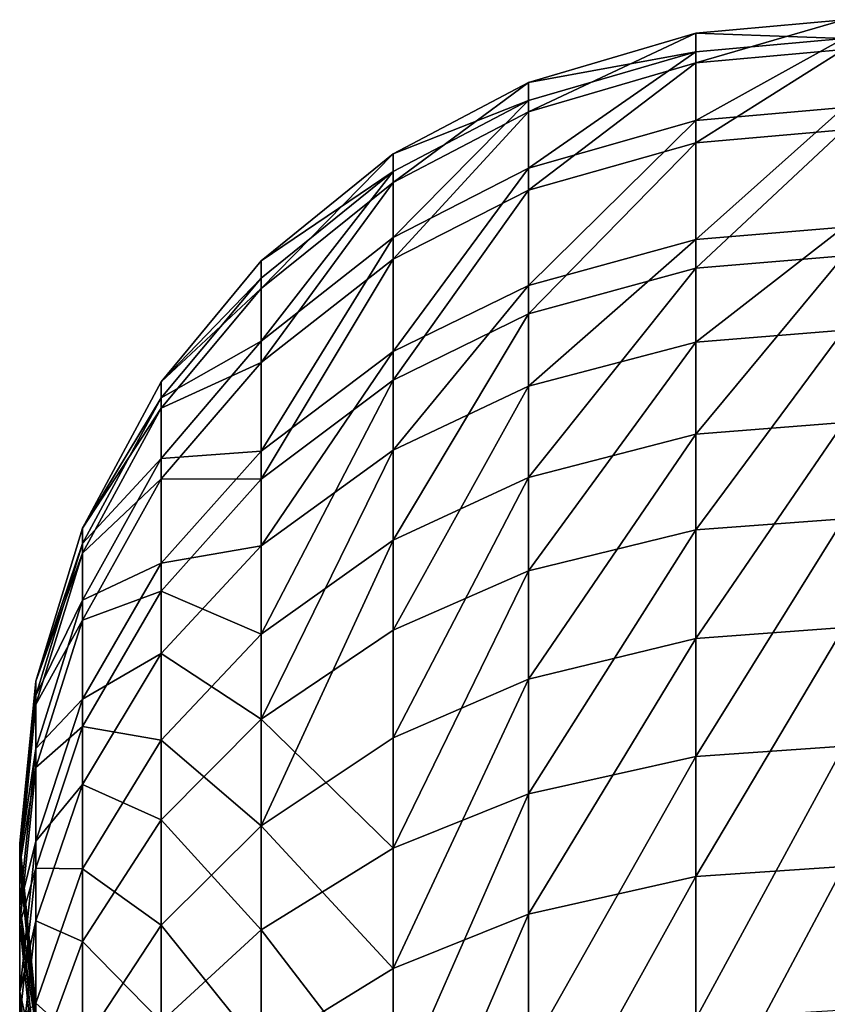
# Model space of a CAD drawing. Header units: millimetres. Extents: x 0 to 80, y -56 to 65.
# Tile 254 of 256: x 36.51 to 39.94, y 60.34 to 64.52. Entities that reach past the tile are written whole.
import ezdxf

# ---------------------------------------------------------------- set-up
doc = ezdxf.new("R2010")
doc.units = ezdxf.units.MM
doc.header["$LTSCALE"] = 25.4
doc.layers.get('0').update_dxf_attribs({"true_color": 0xff5454})

# ---------------------------------------------------------------- blocks, each defined once
blk = doc.blocks.new('SPIKE-LED-S-9101.STL')
at = {"color": 18, "true_color": 0x080808}
mesh = blk.add_polyface(dxfattribs=at)
corners = [(39.3796, 64.338, 34.9178), (40.0077, 64.5215, 36.5076), (40.0077, 64.3942, 34.9097), (39.3796, 64.4647, 36.5085)]
mesh.append_faces([[corners[k] for k in face] for face in [(0, 1, 2), (1, 0, 3)]], dxfattribs={"vtx0": -1, "color": 18})
mesh = blk.add_polyface(dxfattribs=at)
corners = [(39.3796, 64.4647, 36.5085), (40.0077, 64.442, 38.1096), (40.0077, 64.5215, 36.5076), (39.3796, 64.3856, 38.1032)]
mesh.append_faces([[corners[k] for k in face] for face in [(0, 1, 2), (1, 0, 3)]], dxfattribs={"vtx0": -1, "color": 18})
mesh = blk.add_polyface(dxfattribs=at)
corners = [(38.6683, 64.1305, 34.9479), (39.3796, 64.4647, 36.5085), (39.3796, 64.338, 34.9178), (38.6683, 64.2552, 36.5119)]
mesh.append_faces([[corners[k] for k in face] for face in [(0, 1, 2), (1, 0, 3)]], dxfattribs={"vtx0": -1, "color": 18})
mesh = blk.add_polyface(dxfattribs=at)
corners = [(38.6683, 64.2552, 36.5119), (39.3796, 64.3856, 38.1032), (39.3796, 64.4647, 36.5085), (38.6683, 64.1776, 38.0793)]
mesh.append_faces([[corners[k] for k in face] for face in [(0, 1, 2), (1, 0, 3)]], dxfattribs={"vtx0": -1, "color": 18})
mesh = blk.add_polyface(dxfattribs=at)
corners = [(39.3796, 64.0939, 39.7029), (40.0077, 64.442, 38.1096), (39.3796, 64.3856, 38.1032), (40.0077, 64.1489, 39.7168)]
mesh.append_faces([[corners[k] for k in face] for face in [(0, 1, 2), (1, 0, 3)]], dxfattribs={"vtx0": -1, "color": 18})
mesh = blk.add_polyface(dxfattribs=at)
corners = [(38.6683, 63.8908, 39.6515), (39.3796, 64.3856, 38.1032), (38.6683, 64.1776, 38.0793), (39.3796, 64.0939, 39.7029)]
mesh.append_faces([[corners[k] for k in face] for face in [(0, 1, 2), (1, 0, 3)]], dxfattribs={"vtx0": -1, "color": 18})
mesh = blk.add_polyface(dxfattribs=at)
corners = [(39.3796, 63.9992, 33.3083), (40.0077, 64.3942, 34.9097), (40.0077, 64.054, 33.2931), (39.3796, 64.338, 34.9178)]
mesh.append_faces([[corners[k] for k in face] for face in [(0, 1, 2), (1, 0, 3)]], dxfattribs={"vtx0": -1, "color": 18})
mesh = blk.add_polyface(dxfattribs=at)
corners = [(38.6683, 63.7972, 33.3642), (39.3796, 64.338, 34.9178), (39.3796, 63.9992, 33.3083), (38.6683, 64.1305, 34.9479)]
mesh.append_faces([[corners[k] for k in face] for face in [(0, 1, 2), (1, 0, 3)]], dxfattribs={"vtx0": -1, "color": 18})
mesh = blk.add_polyface(dxfattribs=at)
corners = [(38.0935, 63.8302, 34.9914), (38.6683, 64.2552, 36.5119), (38.6683, 64.1305, 34.9479), (38.0935, 63.9519, 36.5168)]
mesh.append_faces([[corners[k] for k in face] for face in [(0, 1, 2), (1, 0, 3)]], dxfattribs={"vtx0": -1, "color": 18})
mesh = blk.add_polyface(dxfattribs=at)
corners = [(38.0935, 63.9519, 36.5168), (38.6683, 64.1776, 38.0793), (38.6683, 64.2552, 36.5119), (38.0935, 63.8763, 38.0448)]
mesh.append_faces([[corners[k] for k in face] for face in [(0, 1, 2), (1, 0, 3)]], dxfattribs={"vtx0": -1, "color": 18})
mesh = blk.add_polyface(dxfattribs=at)
corners = [(38.0935, 63.5968, 39.5771), (38.6683, 64.1776, 38.0793), (38.0935, 63.8763, 38.0448), (38.6683, 63.8908, 39.6515)]
mesh.append_faces([[corners[k] for k in face] for face in [(0, 1, 2), (1, 0, 3)]], dxfattribs={"vtx0": -1, "color": 18})
mesh = blk.add_polyface(dxfattribs=at)
corners = [(39.3796, 63.5876, 41.2622), (40.0077, 64.1489, 39.7168), (39.3796, 64.0939, 39.7029), (40.0077, 63.6403, 41.2834)]
mesh.append_faces([[corners[k] for k in face] for face in [(0, 1, 2), (1, 0, 3)]], dxfattribs={"vtx0": -1, "color": 18})
mesh = blk.add_polyface(dxfattribs=at)
corners = [(38.0935, 63.5047, 33.4452), (38.6683, 64.1305, 34.9479), (38.6683, 63.7972, 33.3642), (38.0935, 63.8302, 34.9914)]
mesh.append_faces([[corners[k] for k in face] for face in [(0, 1, 2), (1, 0, 3)]], dxfattribs={"vtx0": -1, "color": 18})
mesh = blk.add_polyface(dxfattribs=at)
corners = [(38.6683, 63.3931, 41.1841), (39.3796, 64.0939, 39.7029), (38.6683, 63.8908, 39.6515), (39.3796, 63.5876, 41.2622)]
mesh.append_faces([[corners[k] for k in face] for face in [(0, 1, 2), (1, 0, 3)]], dxfattribs={"vtx0": -1, "color": 18})
mesh = blk.add_polyface(dxfattribs=at)
corners = [(39.3796, 63.4659, 31.754), (40.0077, 64.054, 33.2931), (40.0077, 63.5185, 31.7324), (39.3796, 63.9992, 33.3083)]
mesh.append_faces([[corners[k] for k in face] for face in [(0, 1, 2), (1, 0, 3)]], dxfattribs={"vtx0": -1, "color": 18})
mesh = blk.add_polyface(dxfattribs=at)
corners = [(38.6683, 63.2719, 31.8336), (39.3796, 63.9992, 33.3083), (39.3796, 63.4659, 31.754), (38.6683, 63.7972, 33.3642)]
mesh.append_faces([[corners[k] for k in face] for face in [(0, 1, 2), (1, 0, 3)]], dxfattribs={"vtx0": -1, "color": 18})
mesh = blk.add_polyface(dxfattribs=at)
corners = [(37.5328, 63.4969, 36.5242), (38.0935, 63.8763, 38.0448), (38.0935, 63.9519, 36.5168), (37.5328, 63.4244, 37.993)]
mesh.append_faces([[corners[k] for k in face] for face in [(0, 1, 2), (1, 0, 3)]], dxfattribs={"vtx0": -1, "color": 18})
mesh = blk.add_polyface(dxfattribs=at)
corners = [(37.5328, 63.3797, 35.0567), (38.0935, 63.9519, 36.5168), (38.0935, 63.8302, 34.9914), (37.5328, 63.4969, 36.5242)]
mesh.append_faces([[corners[k] for k in face] for face in [(0, 1, 2), (1, 0, 3)]], dxfattribs={"vtx0": -1, "color": 18})
mesh = blk.add_polyface(dxfattribs=at)
corners = [(37.5328, 63.1557, 39.4655), (38.0935, 63.8763, 38.0448), (37.5328, 63.4244, 37.993), (38.0935, 63.5968, 39.5771)]
mesh.append_faces([[corners[k] for k in face] for face in [(0, 1, 2), (1, 0, 3)]], dxfattribs={"vtx0": -1, "color": 18})
mesh = blk.add_polyface(dxfattribs=at)
corners = [(38.0935, 63.1116, 41.071), (38.6683, 63.8908, 39.6515), (38.0935, 63.5968, 39.5771), (38.6683, 63.3931, 41.1841)]
mesh.append_faces([[corners[k] for k in face] for face in [(0, 1, 2), (1, 0, 3)]], dxfattribs={"vtx0": -1, "color": 18})
mesh = blk.add_polyface(dxfattribs=at)
corners = [(37.5328, 63.0659, 33.5667), (38.0935, 63.8302, 34.9914), (38.0935, 63.5047, 33.4452), (37.5328, 63.3797, 35.0567)]
mesh.append_faces([[corners[k] for k in face] for face in [(0, 1, 2), (1, 0, 3)]], dxfattribs={"vtx0": -1, "color": 18})
mesh = blk.add_polyface(dxfattribs=at)
corners = [(38.0935, 62.9911, 31.9487), (38.6683, 63.7972, 33.3642), (38.6683, 63.2719, 31.8336), (38.0935, 63.5047, 33.4452)]
mesh.append_faces([[corners[k] for k in face] for face in [(0, 1, 2), (1, 0, 3)]], dxfattribs={"vtx0": -1, "color": 18})
mesh = blk.add_polyface(dxfattribs=at)
corners = [(39.3796, 63.1518, 42.2261), (40.0077, 63.6403, 41.2834), (39.3796, 63.5876, 41.2622), (40.0077, 63.2025, 42.2517)]
mesh.append_faces([[corners[k] for k in face] for face in [(0, 1, 2), (1, 0, 3)]], dxfattribs={"vtx0": -1, "color": 18})
mesh = blk.add_polyface(dxfattribs=at)
corners = [(37.5328, 62.6892, 40.9013), (38.0935, 63.5968, 39.5771), (37.5328, 63.1557, 39.4655), (38.0935, 63.1116, 41.071)]
mesh.append_faces([[corners[k] for k in face] for face in [(0, 1, 2), (1, 0, 3)]], dxfattribs={"vtx0": -1, "color": 18})
mesh = blk.add_polyface(dxfattribs=at)
corners = [(38.6683, 62.9647, 42.1316), (39.3796, 63.5876, 41.2622), (38.6683, 63.3931, 41.1841), (39.3796, 63.1518, 42.2261)]
mesh.append_faces([[corners[k] for k in face] for face in [(0, 1, 2), (1, 0, 3)]], dxfattribs={"vtx0": -1, "color": 18})
mesh = blk.add_polyface(dxfattribs=at)
corners = [(37.5328, 63.4244, 37.993), (37.109, 62.9839, 36.5325), (37.109, 62.9148, 37.9347), (37.5328, 63.4969, 36.5242)]
mesh.append_faces([[corners[k] for k in face] for face in [(0, 1, 2), (1, 0, 3)]], dxfattribs={"vtx0": -1, "color": 18})
mesh = blk.add_polyface(dxfattribs=at)
corners = [(37.109, 62.9839, 36.5325), (37.5328, 63.3797, 35.0567), (37.109, 62.8717, 35.1303), (37.5328, 63.4969, 36.5242)]
mesh.append_faces([[corners[k] for k in face] for face in [(0, 1, 2), (1, 0, 3)]], dxfattribs={"vtx0": -1, "color": 18})
mesh = blk.add_polyface(dxfattribs=at)
corners = [(37.5328, 62.5698, 32.1216), (38.0935, 63.5047, 33.4452), (38.0935, 62.9911, 31.9487), (37.5328, 63.0659, 33.5667)]
mesh.append_faces([[corners[k] for k in face] for face in [(0, 1, 2), (1, 0, 3)]], dxfattribs={"vtx0": -1, "color": 18})
mesh = blk.add_polyface(dxfattribs=at)
corners = [(39.3796, 62.7609, 30.2815), (40.0077, 63.5185, 31.7324), (40.0077, 62.8107, 30.2542), (39.3796, 63.4659, 31.754)]
mesh.append_faces([[corners[k] for k in face] for face in [(0, 1, 2), (1, 0, 3)]], dxfattribs={"vtx0": -1, "color": 18})
mesh = blk.add_polyface(dxfattribs=at)
corners = [(38.6683, 62.577, 30.3822), (39.3796, 63.4659, 31.754), (39.3796, 62.7609, 30.2815), (38.6683, 63.2719, 31.8336)]
mesh.append_faces([[corners[k] for k in face] for face in [(0, 1, 2), (1, 0, 3)]], dxfattribs={"vtx0": -1, "color": 18})
mesh = blk.add_polyface(dxfattribs=at)
corners = [(37.5328, 63.1557, 39.4655), (37.109, 62.9148, 37.9347), (37.109, 62.6584, 39.3397), (37.5328, 63.4244, 37.993)]
mesh.append_faces([[corners[k] for k in face] for face in [(0, 1, 2), (1, 0, 3)]], dxfattribs={"vtx0": -1, "color": 18})
mesh = blk.add_polyface(dxfattribs=at)
corners = [(37.109, 62.8717, 35.1303), (37.5328, 63.0659, 33.5667), (37.109, 62.5712, 33.7037), (37.5328, 63.3797, 35.0567)]
mesh.append_faces([[corners[k] for k in face] for face in [(0, 1, 2), (1, 0, 3)]], dxfattribs={"vtx0": -1, "color": 18})
mesh = blk.add_polyface(dxfattribs=at)
corners = [(38.0935, 62.6938, 41.9948), (38.6683, 63.3931, 41.1841), (38.0935, 63.1116, 41.071), (38.6683, 62.9647, 42.1316)]
mesh.append_faces([[corners[k] for k in face] for face in [(0, 1, 2), (1, 0, 3)]], dxfattribs={"vtx0": -1, "color": 18})
mesh = blk.add_polyface(dxfattribs=at)
corners = [(38.0935, 62.3109, 30.528), (38.6683, 63.2719, 31.8336), (38.6683, 62.577, 30.3822), (38.0935, 62.9911, 31.9487)]
mesh.append_faces([[corners[k] for k in face] for face in [(0, 1, 2), (1, 0, 3)]], dxfattribs={"vtx0": -1, "color": 18})
mesh = blk.add_polyface(dxfattribs=at)
corners = [(39.3796, 62.3546, 43.587), (40.0077, 63.2025, 42.2517), (39.3796, 63.1518, 42.2261), (40.0077, 62.4019, 43.6186)]
mesh.append_faces([[corners[k] for k in face] for face in [(0, 1, 2), (1, 0, 3)]], dxfattribs={"vtx0": -1, "color": 18})
mesh = blk.add_polyface(dxfattribs=at)
corners = [(37.5328, 62.6892, 40.9013), (37.109, 62.6584, 39.3397), (37.109, 62.213, 40.7099), (37.5328, 63.1557, 39.4655)]
mesh.append_faces([[corners[k] for k in face] for face in [(0, 1, 2), (1, 0, 3)]], dxfattribs={"vtx0": -1, "color": 18})
mesh = blk.add_polyface(dxfattribs=at)
corners = [(38.6683, 62.1805, 43.4704), (39.3796, 63.1518, 42.2261), (38.6683, 62.9647, 42.1316), (39.3796, 62.3546, 43.587)]
mesh.append_faces([[corners[k] for k in face] for face in [(0, 1, 2), (1, 0, 3)]], dxfattribs={"vtx0": -1, "color": 18})
mesh = blk.add_polyface(dxfattribs=at)
corners = [(37.5328, 62.2875, 41.7896), (38.0935, 63.1116, 41.071), (37.5328, 62.6892, 40.9013), (38.0935, 62.6938, 41.9948)]
mesh.append_faces([[corners[k] for k in face] for face in [(0, 1, 2), (1, 0, 3)]], dxfattribs={"vtx0": -1, "color": 18})
mesh = blk.add_polyface(dxfattribs=at)
corners = [(37.109, 62.5712, 33.7037), (37.5328, 62.5698, 32.1216), (37.109, 62.0948, 32.3164), (37.5328, 63.0659, 33.5667)]
mesh.append_faces([[corners[k] for k in face] for face in [(0, 1, 2), (1, 0, 3)]], dxfattribs={"vtx0": -1, "color": 18})
mesh = blk.add_polyface(dxfattribs=at)
corners = [(37.109, 62.9148, 37.9347), (36.7741, 62.362, 36.5425), (36.7741, 62.2972, 37.8639), (37.109, 62.9839, 36.5325)]
mesh.append_faces([[corners[k] for k in face] for face in [(0, 1, 2), (1, 0, 3)]], dxfattribs={"vtx0": -1, "color": 18})
mesh = blk.add_polyface(dxfattribs=at)
corners = [(36.7741, 62.362, 36.5425), (37.109, 62.8717, 35.1303), (36.7741, 62.2559, 35.2195), (37.109, 62.9839, 36.5325)]
mesh.append_faces([[corners[k] for k in face] for face in [(0, 1, 2), (1, 0, 3)]], dxfattribs={"vtx0": -1, "color": 18})
mesh = blk.add_polyface(dxfattribs=at)
corners = [(37.5328, 61.9115, 30.7468), (38.0935, 62.9911, 31.9487), (38.0935, 62.3109, 30.528), (37.5328, 62.5698, 32.1216)]
mesh.append_faces([[corners[k] for k in face] for face in [(0, 1, 2), (1, 0, 3)]], dxfattribs={"vtx0": -1, "color": 18})
mesh = blk.add_polyface(dxfattribs=at)
corners = [(38.0935, 61.9284, 43.3016), (38.6683, 62.9647, 42.1316), (38.0935, 62.6938, 41.9948), (38.6683, 62.1805, 43.4704)]
mesh.append_faces([[corners[k] for k in face] for face in [(0, 1, 2), (1, 0, 3)]], dxfattribs={"vtx0": -1, "color": 18})
mesh = blk.add_polyface(dxfattribs=at)
corners = [(37.109, 62.6584, 39.3397), (36.7741, 62.2972, 37.8639), (36.7741, 62.0556, 39.1872), (37.109, 62.9148, 37.9347)]
mesh.append_faces([[corners[k] for k in face] for face in [(0, 1, 2), (1, 0, 3)]], dxfattribs={"vtx0": -1, "color": 18})
mesh = blk.add_polyface(dxfattribs=at)
corners = [(36.7741, 62.2559, 35.2195), (37.109, 62.5712, 33.7037), (36.7741, 61.9714, 33.8698), (37.109, 62.8717, 35.1303)]
mesh.append_faces([[corners[k] for k in face] for face in [(0, 1, 2), (1, 0, 3)]], dxfattribs={"vtx0": -1, "color": 18})
mesh = blk.add_polyface(dxfattribs=at)
corners = [(39.3796, 61.8929, 28.8832), (40.0077, 62.8107, 30.2542), (40.0077, 61.9395, 28.8508), (39.3796, 62.7609, 30.2815)]
mesh.append_faces([[corners[k] for k in face] for face in [(0, 1, 2), (1, 0, 3)]], dxfattribs={"vtx0": -1, "color": 18})
mesh = blk.add_polyface(dxfattribs=at)
corners = [(38.6683, 61.7208, 29.0029), (39.3796, 62.7609, 30.2815), (39.3796, 61.8929, 28.8832), (38.6683, 62.577, 30.3822)]
mesh.append_faces([[corners[k] for k in face] for face in [(0, 1, 2), (1, 0, 3)]], dxfattribs={"vtx0": -1, "color": 18})
mesh = blk.add_polyface(dxfattribs=at)
corners = [(37.5328, 62.2875, 41.7896), (37.109, 62.213, 40.7099), (37.109, 61.8293, 41.5582), (37.5328, 62.6892, 40.9013)]
mesh.append_faces([[corners[k] for k in face] for face in [(0, 1, 2), (1, 0, 3)]], dxfattribs={"vtx0": -1, "color": 18})
mesh = blk.add_polyface(dxfattribs=at)
corners = [(37.5328, 61.5501, 43.0482), (38.0935, 62.6938, 41.9948), (37.5328, 62.2875, 41.7896), (38.0935, 61.9284, 43.3016)]
mesh.append_faces([[corners[k] for k in face] for face in [(0, 1, 2), (1, 0, 3)]], dxfattribs={"vtx0": -1, "color": 18})
mesh = blk.add_polyface(dxfattribs=at)
corners = [(37.109, 62.213, 40.7099), (36.7741, 62.0556, 39.1872), (36.7741, 61.6357, 40.478), (37.109, 62.6584, 39.3397)]
mesh.append_faces([[corners[k] for k in face] for face in [(0, 1, 2), (1, 0, 3)]], dxfattribs={"vtx0": -1, "color": 18})
mesh = blk.add_polyface(dxfattribs=at)
corners = [(36.7741, 61.9714, 33.8698), (37.109, 62.0948, 32.3164), (36.7741, 61.519, 32.5526), (37.109, 62.5712, 33.7037)]
mesh.append_faces([[corners[k] for k in face] for face in [(0, 1, 2), (1, 0, 3)]], dxfattribs={"vtx0": -1, "color": 18})
mesh = blk.add_polyface(dxfattribs=at)
corners = [(37.109, 62.0948, 32.3164), (37.5328, 61.9115, 30.7468), (37.109, 61.4613, 30.9934), (37.5328, 62.5698, 32.1216)]
mesh.append_faces([[corners[k] for k in face] for face in [(0, 1, 2), (1, 0, 3)]], dxfattribs={"vtx0": -1, "color": 18})
mesh = blk.add_polyface(dxfattribs=at)
corners = [(38.0935, 61.4717, 29.1762), (38.6683, 62.577, 30.3822), (38.6683, 61.7208, 29.0029), (38.0935, 62.3109, 30.528)]
mesh.append_faces([[corners[k] for k in face] for face in [(0, 1, 2), (1, 0, 3)]], dxfattribs={"vtx0": -1, "color": 18})
mesh = blk.add_polyface(dxfattribs=at)
corners = [(39.3796, 61.3929, 44.8532), (40.0077, 62.4019, 43.6186), (39.3796, 62.3546, 43.587), (40.0077, 61.4362, 44.8901)]
mesh.append_faces([[corners[k] for k in face] for face in [(0, 1, 2), (1, 0, 3)]], dxfattribs={"vtx0": -1, "color": 18})
mesh = blk.add_polyface(dxfattribs=at)
corners = [(36.7741, 62.2972, 37.8639), (36.5762, 61.7123, 36.5531), (36.5762, 61.6519, 37.79), (36.7741, 62.362, 36.5425)]
mesh.append_faces([[corners[k] for k in face] for face in [(0, 1, 2), (1, 0, 3)]], dxfattribs={"vtx0": -1, "color": 18})
mesh = blk.add_polyface(dxfattribs=at)
corners = [(36.5762, 61.7123, 36.5531), (36.7741, 62.2559, 35.2195), (36.5762, 61.6126, 35.3127), (36.7741, 62.362, 36.5425)]
mesh.append_faces([[corners[k] for k in face] for face in [(0, 1, 2), (1, 0, 3)]], dxfattribs={"vtx0": -1, "color": 18})
mesh = blk.add_polyface(dxfattribs=at)
corners = [(38.6683, 61.2334, 44.7173), (39.3796, 62.3546, 43.587), (38.6683, 62.1805, 43.4704), (39.3796, 61.3929, 44.8532)]
mesh.append_faces([[corners[k] for k in face] for face in [(0, 1, 2), (1, 0, 3)]], dxfattribs={"vtx0": -1, "color": 18})
mesh = blk.add_polyface(dxfattribs=at)
corners = [(37.5328, 61.0979, 29.4361), (38.0935, 62.3109, 30.528), (38.0935, 61.4717, 29.1762), (37.5328, 61.9115, 30.7468)]
mesh.append_faces([[corners[k] for k in face] for face in [(0, 1, 2), (1, 0, 3)]], dxfattribs={"vtx0": -1, "color": 18})
mesh = blk.add_polyface(dxfattribs=at)
corners = [(36.7741, 62.0556, 39.1872), (36.5762, 61.6519, 37.79), (36.5762, 61.4258, 39.0279), (36.7741, 62.2972, 37.8639)]
mesh.append_faces([[corners[k] for k in face] for face in [(0, 1, 2), (1, 0, 3)]], dxfattribs={"vtx0": -1, "color": 18})
mesh = blk.add_polyface(dxfattribs=at)
corners = [(37.5328, 61.5501, 43.0482), (37.109, 61.8293, 41.5582), (37.109, 61.1236, 42.7627), (37.5328, 62.2875, 41.7896)]
mesh.append_faces([[corners[k] for k in face] for face in [(0, 1, 2), (1, 0, 3)]], dxfattribs={"vtx0": -1, "color": 18})
mesh = blk.add_polyface(dxfattribs=at)
corners = [(36.5762, 61.6126, 35.3127), (36.7741, 61.9714, 33.8698), (36.5762, 61.3449, 34.0433), (36.7741, 62.2559, 35.2195)]
mesh.append_faces([[corners[k] for k in face] for face in [(0, 1, 2), (1, 0, 3)]], dxfattribs={"vtx0": -1, "color": 18})
mesh = blk.add_polyface(dxfattribs=at)
corners = [(37.109, 61.8293, 41.5582), (36.7741, 61.6357, 40.478), (36.7741, 61.2739, 41.2777), (37.109, 62.213, 40.7099)]
mesh.append_faces([[corners[k] for k in face] for face in [(0, 1, 2), (1, 0, 3)]], dxfattribs={"vtx0": -1, "color": 18})
mesh = blk.add_polyface(dxfattribs=at)
corners = [(38.0935, 61.0024, 44.5206), (38.6683, 62.1805, 43.4704), (38.0935, 61.9284, 43.3016), (38.6683, 61.2334, 44.7173)]
mesh.append_faces([[corners[k] for k in face] for face in [(0, 1, 2), (1, 0, 3)]], dxfattribs={"vtx0": -1, "color": 18})
mesh = blk.add_polyface(dxfattribs=at)
corners = [(36.7741, 61.519, 32.5526), (37.109, 61.4613, 30.9934), (36.7741, 60.9155, 31.2924), (37.109, 62.0948, 32.3164)]
mesh.append_faces([[corners[k] for k in face] for face in [(0, 1, 2), (1, 0, 3)]], dxfattribs={"vtx0": -1, "color": 18})
mesh = blk.add_polyface(dxfattribs=at)
corners = [(36.7741, 61.6357, 40.478), (36.5762, 61.4258, 39.0279), (36.5762, 61.0326, 40.2356), (36.7741, 62.0556, 39.1872)]
mesh.append_faces([[corners[k] for k in face] for face in [(0, 1, 2), (1, 0, 3)]], dxfattribs={"vtx0": -1, "color": 18})
mesh = blk.add_polyface(dxfattribs=at)
corners = [(36.5762, 61.3449, 34.0433), (36.7741, 61.519, 32.5526), (36.5762, 60.9175, 32.7994), (36.7741, 61.9714, 33.8698)]
mesh.append_faces([[corners[k] for k in face] for face in [(0, 1, 2), (1, 0, 3)]], dxfattribs={"vtx0": -1, "color": 18})
mesh = blk.add_polyface(dxfattribs=at)
corners = [(39.3796, 60.882, 27.5764), (40.0077, 61.9395, 28.8508), (40.0077, 60.9252, 27.5394), (39.3796, 61.8929, 28.8832)]
mesh.append_faces([[corners[k] for k in face] for face in [(0, 1, 2), (1, 0, 3)]], dxfattribs={"vtx0": -1, "color": 18})
mesh = blk.add_polyface(dxfattribs=at)
corners = [(37.109, 61.4613, 30.9934), (37.5328, 61.0979, 29.4361), (37.109, 60.6765, 29.7292), (37.5328, 61.9115, 30.7468)]
mesh.append_faces([[corners[k] for k in face] for face in [(0, 1, 2), (1, 0, 3)]], dxfattribs={"vtx0": -1, "color": 18})
mesh = blk.add_polyface(dxfattribs=at)
corners = [(38.0935, 61.0024, 44.5206), (37.5328, 61.5501, 43.0482), (37.5328, 60.6559, 44.2254), (38.0935, 61.9284, 43.3016)]
mesh.append_faces([[corners[k] for k in face] for face in [(0, 1, 2), (1, 0, 3)]], dxfattribs={"vtx0": -1, "color": 18})
mesh = blk.add_polyface(dxfattribs=at)
corners = [(38.6683, 60.7228, 27.7127), (39.3796, 61.8929, 28.8832), (39.3796, 60.882, 27.5764), (38.6683, 61.7208, 29.0029)]
mesh.append_faces([[corners[k] for k in face] for face in [(0, 1, 2), (1, 0, 3)]], dxfattribs={"vtx0": -1, "color": 18})
mesh = blk.add_polyface(dxfattribs=at)
corners = [(37.109, 61.1236, 42.7627), (36.7741, 61.2739, 41.2777), (36.7741, 60.6066, 42.4165), (37.109, 61.8293, 41.5582)]
mesh.append_faces([[corners[k] for k in face] for face in [(0, 1, 2), (1, 0, 3)]], dxfattribs={"vtx0": -1, "color": 18})
mesh = blk.add_polyface(dxfattribs=at)
corners = [(36.5762, 61.6519, 37.79), (36.5077, 61.0233, 36.5642), (36.5077, 60.9675, 37.7116), (36.5762, 61.7123, 36.5531)]
mesh.append_faces([[corners[k] for k in face] for face in [(0, 1, 2), (1, 0, 3)]], dxfattribs={"vtx0": -1, "color": 18})
mesh = blk.add_polyface(dxfattribs=at)
corners = [(36.5077, 61.0233, 36.5642), (36.5762, 61.6126, 35.3127), (36.5077, 60.9304, 35.4116), (36.5762, 61.7123, 36.5531)]
mesh.append_faces([[corners[k] for k in face] for face in [(0, 1, 2), (1, 0, 3)]], dxfattribs={"vtx0": -1, "color": 18})
mesh = blk.add_polyface(dxfattribs=at)
corners = [(38.0935, 60.4922, 27.91), (38.6683, 61.7208, 29.0029), (38.6683, 60.7228, 27.7127), (38.0935, 61.4717, 29.1762)]
mesh.append_faces([[corners[k] for k in face] for face in [(0, 1, 2), (1, 0, 3)]], dxfattribs={"vtx0": -1, "color": 18})
mesh = blk.add_polyface(dxfattribs=at)
corners = [(36.5762, 61.4258, 39.0279), (36.5077, 60.9675, 37.7116), (36.5077, 60.7579, 38.8589), (36.5762, 61.6519, 37.79)]
mesh.append_faces([[corners[k] for k in face] for face in [(0, 1, 2), (1, 0, 3)]], dxfattribs={"vtx0": -1, "color": 18})
mesh = blk.add_polyface(dxfattribs=at)
corners = [(36.5077, 60.9304, 35.4116), (36.5762, 61.3449, 34.0433), (36.5077, 60.6804, 34.2273), (36.5762, 61.6126, 35.3127)]
mesh.append_faces([[corners[k] for k in face] for face in [(0, 1, 2), (1, 0, 3)]], dxfattribs={"vtx0": -1, "color": 18})
mesh = blk.add_polyface(dxfattribs=at)
corners = [(36.7741, 61.2739, 41.2777), (36.5762, 61.0326, 40.2356), (36.5762, 60.6937, 40.9847), (36.7741, 61.6357, 40.478)]
mesh.append_faces([[corners[k] for k in face] for face in [(0, 1, 2), (1, 0, 3)]], dxfattribs={"vtx0": -1, "color": 18})
mesh = blk.add_polyface(dxfattribs=at)
corners = [(36.5762, 60.9175, 32.7994), (36.7741, 60.9155, 31.2924), (36.5762, 60.3453, 31.6048), (36.7741, 61.519, 32.5526)]
mesh.append_faces([[corners[k] for k in face] for face in [(0, 1, 2), (1, 0, 3)]], dxfattribs={"vtx0": -1, "color": 18})
mesh = blk.add_polyface(dxfattribs=at)
corners = [(37.5328, 60.6559, 44.2254), (37.109, 61.1236, 42.7627), (37.109, 60.2651, 43.8926), (37.5328, 61.5501, 43.0482)]
mesh.append_faces([[corners[k] for k in face] for face in [(0, 1, 2), (1, 0, 3)]], dxfattribs={"vtx0": -1, "color": 18})
mesh = blk.add_polyface(dxfattribs=at)
corners = [(37.5328, 61.0979, 29.4361), (38.0935, 60.4922, 27.91), (37.5328, 60.1463, 28.2061), (38.0935, 61.4717, 29.1762)]
mesh.append_faces([[corners[k] for k in face] for face in [(0, 1, 2), (1, 0, 3)]], dxfattribs={"vtx0": -1, "color": 18})
mesh = blk.add_polyface(dxfattribs=at)
corners = [(36.7741, 60.9155, 31.2924), (37.109, 60.6765, 29.7292), (36.7741, 60.1657, 30.0845), (37.109, 61.4613, 30.9934)]
mesh.append_faces([[corners[k] for k in face] for face in [(0, 1, 2), (1, 0, 3)]], dxfattribs={"vtx0": -1, "color": 18})
mesh = blk.add_polyface(dxfattribs=at)
corners = [(39.3796, 60.2776, 46.0223), (40.0077, 61.4362, 44.8901), (39.3796, 61.3929, 44.8532), (40.0077, 60.3166, 46.0636)]
mesh.append_faces([[corners[k] for k in face] for face in [(0, 1, 2), (1, 0, 3)]], dxfattribs={"vtx0": -1, "color": 18})
mesh = blk.add_polyface(dxfattribs=at)
corners = [(36.5762, 61.0326, 40.2356), (36.5077, 60.7579, 38.8589), (36.5077, 60.393, 39.9786), (36.5762, 61.4258, 39.0279)]
mesh.append_faces([[corners[k] for k in face] for face in [(0, 1, 2), (1, 0, 3)]], dxfattribs={"vtx0": -1, "color": 18})
mesh = blk.add_polyface(dxfattribs=at)
corners = [(38.6683, 60.1338, 45.8698), (39.3796, 61.3929, 44.8532), (38.6683, 61.2334, 44.7173), (39.3796, 60.2776, 46.0223)]
mesh.append_faces([[corners[k] for k in face] for face in [(0, 1, 2), (1, 0, 3)]], dxfattribs={"vtx0": -1, "color": 18})
mesh = blk.add_polyface(dxfattribs=at)
corners = [(36.5077, 60.6804, 34.2273), (36.5762, 60.9175, 32.7994), (36.5077, 60.2795, 33.0611), (36.5762, 61.3449, 34.0433)]
mesh.append_faces([[corners[k] for k in face] for face in [(0, 1, 2), (1, 0, 3)]], dxfattribs={"vtx0": -1, "color": 18})
mesh = blk.add_polyface(dxfattribs=at)
corners = [(36.7741, 60.6066, 42.4165), (36.5762, 60.6937, 40.9847), (36.5762, 60.0665, 42.0548), (36.7741, 61.2739, 41.2777)]
mesh.append_faces([[corners[k] for k in face] for face in [(0, 1, 2), (1, 0, 3)]], dxfattribs={"vtx0": -1, "color": 18})
mesh = blk.add_polyface(dxfattribs=at)
corners = [(38.0935, 59.9256, 45.6491), (38.6683, 61.2334, 44.7173), (38.0935, 61.0024, 44.5206), (38.6683, 60.1338, 45.8698)]
mesh.append_faces([[corners[k] for k in face] for face in [(0, 1, 2), (1, 0, 3)]], dxfattribs={"vtx0": -1, "color": 18})
mesh = blk.add_polyface(dxfattribs=at)
corners = [(37.109, 60.2651, 43.8926), (36.7741, 60.6066, 42.4165), (36.7741, 59.7915, 43.4891), (37.109, 61.1236, 42.7627)]
mesh.append_faces([[corners[k] for k in face] for face in [(0, 1, 2), (1, 0, 3)]], dxfattribs={"vtx0": -1, "color": 18})
mesh = blk.add_polyface(dxfattribs=at)
corners = [(37.109, 60.6765, 29.7292), (37.5328, 60.1463, 28.2061), (37.109, 59.7563, 28.5399), (37.5328, 61.0979, 29.4361)]
mesh.append_faces([[corners[k] for k in face] for face in [(0, 1, 2), (1, 0, 3)]], dxfattribs={"vtx0": -1, "color": 18})
mesh = blk.add_polyface(dxfattribs=at)
corners = [(36.5762, 60.6937, 40.9847), (36.5077, 60.393, 39.9786), (36.5077, 60.0783, 40.6739), (36.5762, 61.0326, 40.2356)]
mesh.append_faces([[corners[k] for k in face] for face in [(0, 1, 2), (1, 0, 3)]], dxfattribs={"vtx0": -1, "color": 18})
mesh = blk.add_polyface(dxfattribs=at)
corners = [(36.5077, 60.9675, 37.7116), (36.5762, 60.3343, 36.5754), (36.5762, 60.2832, 37.6331), (36.5077, 61.0233, 36.5642)]
mesh.append_faces([[corners[k] for k in face] for face in [(0, 1, 2), (1, 0, 3)]], dxfattribs={"vtx0": -1, "color": 18})
mesh = blk.add_polyface(dxfattribs=at)
corners = [(36.5762, 60.3343, 36.5754), (36.5077, 60.9304, 35.4116), (36.5762, 60.2481, 35.5105), (36.5077, 61.0233, 36.5642)]
mesh.append_faces([[corners[k] for k in face] for face in [(0, 1, 2), (1, 0, 3)]], dxfattribs={"vtx0": -1, "color": 18})
mesh = blk.add_polyface(dxfattribs=at)
corners = [(38.0935, 59.9256, 45.6491), (37.5328, 60.6559, 44.2254), (37.5328, 59.6133, 45.318), (38.0935, 61.0024, 44.5206)]
mesh.append_faces([[corners[k] for k in face] for face in [(0, 1, 2), (1, 0, 3)]], dxfattribs={"vtx0": -1, "color": 18})
mesh = blk.add_polyface(dxfattribs=at)
corners = [(36.5077, 60.7579, 38.8589), (36.5762, 60.2832, 37.6331), (36.5762, 60.09, 38.69), (36.5077, 60.9675, 37.7116)]
mesh.append_faces([[corners[k] for k in face] for face in [(0, 1, 2), (1, 0, 3)]], dxfattribs={"vtx0": -1, "color": 18})
mesh = blk.add_polyface(dxfattribs=at)
corners = [(36.5762, 60.2481, 35.5105), (36.5077, 60.6804, 34.2273), (36.5762, 60.0159, 34.4113), (36.5077, 60.9304, 35.4116)]
mesh.append_faces([[corners[k] for k in face] for face in [(0, 1, 2), (1, 0, 3)]], dxfattribs={"vtx0": -1, "color": 18})
mesh = blk.add_polyface(dxfattribs=at)
corners = [(36.5077, 60.2795, 33.0611), (36.5762, 60.3453, 31.6048), (36.5077, 59.7406, 31.936), (36.5762, 60.9175, 32.7994)]
mesh.append_faces([[corners[k] for k in face] for face in [(0, 1, 2), (1, 0, 3)]], dxfattribs={"vtx0": -1, "color": 18})
mesh = blk.add_polyface(dxfattribs=at)
corners = [(36.5762, 60.3453, 31.6048), (36.7741, 60.1657, 30.0845), (36.5762, 59.6321, 30.4557), (36.7741, 60.9155, 31.2924)]
mesh.append_faces([[corners[k] for k in face] for face in [(0, 1, 2), (1, 0, 3)]], dxfattribs={"vtx0": -1, "color": 18})
mesh = blk.add_polyface(dxfattribs=at)
corners = [(39.3796, 59.7456, 26.367), (40.0077, 60.9252, 27.5394), (40.0077, 59.7852, 26.3262), (39.3796, 60.882, 27.5764)]
mesh.append_faces([[corners[k] for k in face] for face in [(0, 1, 2), (1, 0, 3)]], dxfattribs={"vtx0": -1, "color": 18})
mesh = blk.add_polyface(dxfattribs=at)
corners = [(38.6683, 59.5995, 26.5174), (39.3796, 60.882, 27.5764), (39.3796, 59.7456, 26.367), (38.6683, 60.7228, 27.7127)]
mesh.append_faces([[corners[k] for k in face] for face in [(0, 1, 2), (1, 0, 3)]], dxfattribs={"vtx0": -1, "color": 18})
mesh = blk.add_polyface(dxfattribs=at)
corners = [(36.5077, 60.393, 39.9786), (36.5762, 60.09, 38.69), (36.5762, 59.7535, 39.7216), (36.5077, 60.7579, 38.8589)]
mesh.append_faces([[corners[k] for k in face] for face in [(0, 1, 2), (1, 0, 3)]], dxfattribs={"vtx0": -1, "color": 18})
mesh = blk.add_polyface(dxfattribs=at)
corners = [(38.0935, 59.388, 26.7351), (38.6683, 60.7228, 27.7127), (38.6683, 59.5995, 26.5174), (38.0935, 60.4922, 27.91)]
mesh.append_faces([[corners[k] for k in face] for face in [(0, 1, 2), (1, 0, 3)]], dxfattribs={"vtx0": -1, "color": 18})
mesh = blk.add_polyface(dxfattribs=at)
corners = [(36.5762, 60.0665, 42.0548), (36.5077, 60.0783, 40.6739), (36.5077, 59.4937, 41.6713), (36.5762, 60.6937, 40.9847)]
mesh.append_faces([[corners[k] for k in face] for face in [(0, 1, 2), (1, 0, 3)]], dxfattribs={"vtx0": -1, "color": 18})
mesh = blk.add_polyface(dxfattribs=at)
corners = [(36.5762, 60.0159, 34.4113), (36.5077, 60.2795, 33.0611), (36.5762, 59.6415, 33.3228), (36.5077, 60.6804, 34.2273)]
mesh.append_faces([[corners[k] for k in face] for face in [(0, 1, 2), (1, 0, 3)]], dxfattribs={"vtx0": -1, "color": 18})
mesh = blk.add_polyface(dxfattribs=at)
corners = [(36.7741, 60.1657, 30.0845), (37.109, 59.7563, 28.5399), (36.7741, 59.2836, 28.9446), (37.109, 60.6765, 29.7292)]
mesh.append_faces([[corners[k] for k in face] for face in [(0, 1, 2), (1, 0, 3)]], dxfattribs={"vtx0": -1, "color": 18})
mesh = blk.add_polyface(dxfattribs=at)
corners = [(37.5328, 59.6133, 45.318), (37.109, 60.2651, 43.8926), (37.109, 59.2611, 44.9446), (37.5328, 60.6559, 44.2254)]
mesh.append_faces([[corners[k] for k in face] for face in [(0, 1, 2), (1, 0, 3)]], dxfattribs={"vtx0": -1, "color": 18})
mesh = blk.add_polyface(dxfattribs=at)
corners = [(36.7741, 59.7915, 43.4891), (36.5762, 60.0665, 42.0548), (36.5762, 59.2967, 43.0677), (36.7741, 60.6066, 42.4165)]
mesh.append_faces([[corners[k] for k in face] for face in [(0, 1, 2), (1, 0, 3)]], dxfattribs={"vtx0": -1, "color": 18})
mesh = blk.add_polyface(dxfattribs=at)
corners = [(37.5328, 60.1463, 28.2061), (38.0935, 59.388, 26.7351), (37.5328, 59.0707, 27.0619), (38.0935, 60.4922, 27.91)]
mesh.append_faces([[corners[k] for k in face] for face in [(0, 1, 2), (1, 0, 3)]], dxfattribs={"vtx0": -1, "color": 18})
mesh = blk.add_polyface(dxfattribs=at)
corners = [(36.5077, 60.0783, 40.6739), (36.5762, 59.7535, 39.7216), (36.5762, 59.463, 40.3631), (36.5077, 60.393, 39.9786)]
mesh.append_faces([[corners[k] for k in face] for face in [(0, 1, 2), (1, 0, 3)]], dxfattribs={"vtx0": -1, "color": 18})
mesh = blk.add_polyface(dxfattribs=at)
corners = [(36.5077, 59.7406, 31.936), (36.5762, 59.6321, 30.4557), (36.5077, 59.0661, 30.8493), (36.5762, 60.3453, 31.6048)]
mesh.append_faces([[corners[k] for k in face] for face in [(0, 1, 2), (1, 0, 3)]], dxfattribs={"vtx0": -1, "color": 18})

msp = doc.modelspace()

# ---------------------------------------------------------------- block references
at = {"color": 0}
msp.add_blockref('SPIKE-LED-S-9101.STL', (0, 0), dxfattribs=at)

doc.saveas('drawing.dxf')
